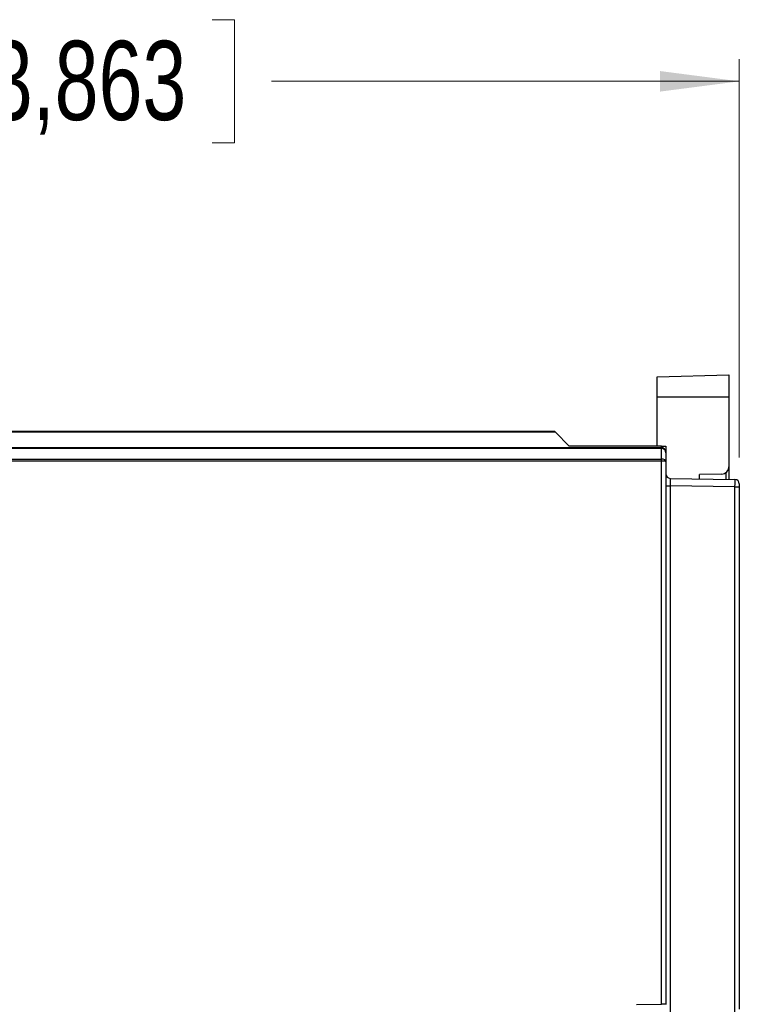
# Model space of a CAD drawing. Header units: millimetres. Extents: x 0 to 840, y 0 to 594.
# Tile 25 of 77: x 161 to 210, y 322 to 389. Entities that reach past the tile are written whole.
import ezdxf

# ---------------------------------------------------------------- set-up
doc = ezdxf.new("R2010")
doc.units = ezdxf.units.MM
doc.header["$LTSCALE"] = 2
doc.linetypes.add('SLD-Sólida', pattern=[0])
doc.styles.add('SLDTEXTSTYLE2', font='ARIALN.TTF', dxfattribs={"width": 0.87})
doc.dimstyles.new('SLDDIMSTYLE0', dxfattribs={"dimtxt": 5.4, "dimasz": 5.4, "dimexe": 0, "dimexo": 0.0625, "dimgap": 1.35, "dimtad": 0, "dimdec": 1, "dimrnd": 1e-09, "dimzin": 12, "dimdsep": 46, "dimtxsty": 'SLDTEXTSTYLE2', "dimsah": 1, "dimcen": 0.09, "dimadec": 0, "dimazin": 3, "dimtfac": 1, "dimtdec": 3, "dimtofl": 0, "dimtmove": 0, "dimatfit": 3, "dimfxl": 1, "dimfrac": 2, "dimtolj": 1, "dimtzin": 12, "dimarcsym": 0})

# ---------------------------------------------------------------- blocks, each defined once
blk = doc.blocks.new('_D_10')
at = {"color": 7, "linetype": 'SLD-Sólida', "lineweight": 18}
for p, q in [((159.125, 389.303), (157.604, 389.303)), ((157.604, 389.303), (157.604, 380.903)), ((174.35, 389.303), (175.872, 389.303)), ((175.872, 389.303), (175.872, 380.903)), ((112.176, 359.322), (112.176, 386.603)), ((210.288, 359.471), (210.288, 386.603)), ((112.176, 385.103), (143.226, 385.103)), ((210.288, 385.103), (178.407, 385.103)), ((157.604, 380.903), (159.125, 380.903)), ((175.872, 380.903), (174.35, 380.903))]:
    blk.add_line(p, q, dxfattribs=at)
for points in [[(112.176, 385.103), (117.576, 384.403), (117.576, 385.803)], [(210.288, 385.103), (204.888, 385.803), (204.888, 384.403)]]:
    blk.add_solid(points, dxfattribs=at)
at = {"color": 7, "linetype": 'SLD-Sólida', "lineweight": 18, "char_height": 5.4, "attachment_point": 1, "style": 'SLDTEXTSTYLE2'}
for s, insert in [('98,1', (144.24, 387.864)), ('3,863', (159.125, 387.864))]:
    blk.add_mtext(s, dxfattribs=dict(at, insert=insert))

msp = doc.modelspace()

# ---------------------------------------------------------------- linework, layer by layer
at = {"color": 7, "linetype": 'SLD-Sólida', "lineweight": 25}
for p, q in [((204.682, 364.975), (209.582, 365.103)), ((209.582, 365.103), (209.582, 363.603)), ((204.682, 363.603), (204.682, 364.975)), ((204.682, 363.603), (209.582, 363.603)), ((204.682, 360.253), (204.682, 363.603)), ((209.582, 363.603), (209.582, 358.843)), ((136.888, 361.253), (197.699, 361.253)), ((197.757, 361.194), (136.888, 361.194)), ((198.699, 360.253), (197.757, 361.194)), ((204.988, 360.139), (136.887, 360.139)), ((204.988, 360.081), (136.888, 360.081)), ((204.988, 360.253), (198.699, 360.253)), ((204.988, 360.253), (205.288, 360.253)), ((204.988, 359.362), (204.988, 360.081)), ((205.288, 360.253), (205.288, 359.798)), ((205.288, 359.798), (205.288, 359.179)), ((136.888, 359.362), (204.988, 359.362)), ((204.988, 359.22), (136.888, 359.22)), ((204.988, 359.22), (204.988, 359.362)), ((204.988, 322.216), (204.988, 359.22)), ((205.288, 359.179), (205.288, 322.214)), ((209.095, 358.343), (207.582, 358.303)), ((207.582, 358.013), (207.582, 358.303)), ((209.582, 358.843), (209.582, 357.978)), ((205.583, 358.048), (209.994, 357.971)), ((210.288, 357.671), (210.288, 357.471)), ((205.288, 357.548), (205.583, 357.548)), ((205.583, 357.548), (205.583, 321.508)), ((209.994, 357.471), (205.583, 357.548)), ((209.994, 321.585), (209.994, 357.471)), ((209.994, 357.471), (210.288, 357.471)), ((210.288, 357.471), (210.288, 321.885)), ((203.279, 322.203), (204.988, 322.216)), ((205.288, 322.214), (205.288, 322.203))]:
    msp.add_line(p, q, dxfattribs=at)
at = {"color": 8, "linetype": 'SLD-Sólida', "lineweight": 25}
for p, q in [((204.988, 360.139), (204.988, 360.253)), ((204.988, 360.081), (204.988, 360.139)), ((209.387, 357.982), (209.387, 358.447))]:
    msp.add_line(p, q, dxfattribs=at)
at = {"color": 7, "linetype": 'SLD-Sólida', "lineweight": 25, "flags": 128}
msp.add_lwpolyline([(197.699, 361.253), (197.702, 361.249), (197.714, 361.238), (197.732, 361.219), (197.757, 361.194)], dxfattribs=at)
at = {"color": 7, "linetype": 'SLD-Sólida', "lineweight": 25}
for centre, radius, start, end in [((205.588, 358.348), 0.3, 180, 269), ((209.082, 358.843), 0.5, 271.5, 0), ((209.988, 357.671), 0.3, 0, 89)]:
    msp.add_arc(centre, radius, start, end, dxfattribs=at)
for centre, major_axis, ratio, start_param, end_param in [((204.988, 359.798), (0.3, 0), 0.942809, 0, 1.570796), ((204.988, 359.179), (0.3, 0), 0.609476, 0, 1.570796), ((204.988, 359.179), (0.3, 0), 0.138071, 0, 1.570796), ((205.588, 357.548), (-0.005, 0.5), 0.010462, 6.282893, 7.853385), ((209.988, 357.471), (0.005, 0.5), 0.010469, 4.71262, 6.283112), ((204.988, 322.211), (0.3, 0.002), 0.017455, 6.283049, 7.853845)]:
    msp.add_ellipse(centre, major_axis=major_axis, ratio=ratio, start_param=start_param, end_param=end_param, dxfattribs=at)
msp.add_open_spline([(205.288, 359.798), (205.285, 359.835), (205.279, 359.914), (205.227, 360.019), (205.147, 360.097), (205.062, 360.134), (205.009, 360.138), (204.988, 360.139)], degree=3, knots=[0, 0, 0, 0, 0.221594, 0.46643, 0.679354, 0.879396, 1, 1, 1, 1], dxfattribs=at)

# ---------------------------------------------------------------- dimensions: what is measured, and where the dimension line sits
at = {"color": 7, "linetype": 'SLD-Sólida', "lineweight": 18}
dim = msp.add_linear_dim(base=(210.288, 385.103), p1=(112.176, 357.322), p2=(210.288, 357.471), dimstyle='SLDDIMSTYLE0', dxfattribs=at)
dim.commit()
dim.dimension.update_dxf_attribs({"geometry": '_D_10', "text_midpoint": (160.817, 385.103), "dimtype": 160})

doc.saveas('drawing.dxf')
